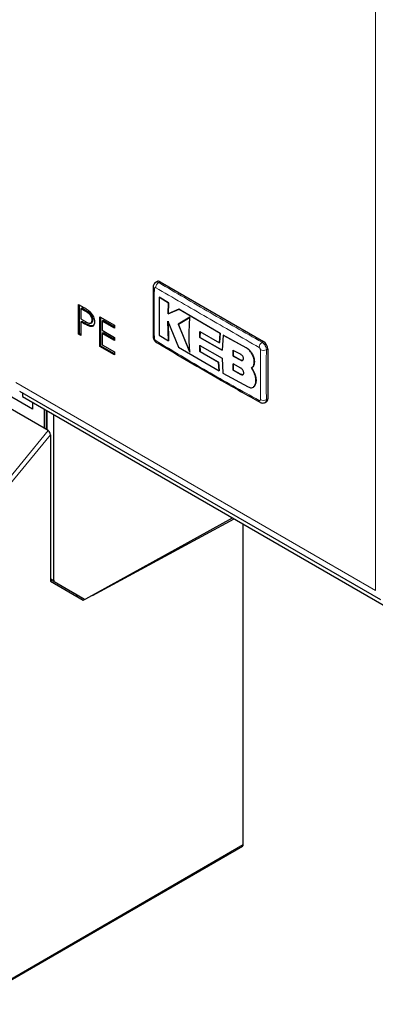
# Model space of a CAD drawing. Header units: millimetres. Extents: x 5 to 418, y 2 to 292.
# Tile 15 of 25: x 275 to 289, y 69 to 107. Entities that reach past the tile are written whole.
import ezdxf

# ---------------------------------------------------------------- set-up
doc = ezdxf.new("R2010")
doc.units = ezdxf.units.MM

msp = doc.modelspace()

# ---------------------------------------------------------------- linework, layer by layer
at = {"color": 7, "linetype": 'Continuous', "lineweight": 18}
for p, q in [((288.6118, 85.0711), (288.6118, 134.6079)), ((280.3622, 96.883), (280.3107, 96.8532)), ((277.543, 95.764), (277.51, 95.7449)), ((277.4327, 95.3293), (277.3997, 95.3103)), ((284.322, 94.597), (284.2705, 94.5673)), ((283.6669, 94.353), (283.6702, 94.3549)), ((284.487, 94.3112), (284.4355, 94.2815)), ((283.4583, 93.8845), (283.4616, 93.8864)), ((283.4625, 93.3396), (283.4658, 93.3416)), ((274.835, 93.0243), (288.6118, 85.0711)), ((284.487, 92.406), (284.4355, 92.3763)), ((276.0298, 91.9534), (276.0298, 91.216)), ((272.9308, 87.3707), (276.0784, 91.1879)), ((276.1602, 91.0317), (273.0531, 87.2636)), ((276.1602, 85.5347), (276.2839, 85.4633)), ((276.3082, 85.4098), (276.1602, 85.4952)), ((273.0531, 69.2908), (283.5466, 75.3485))]:
    msp.add_line(p, q, dxfattribs=at)
at = {"color": 7, "linetype": 'Continuous', "lineweight": 25}
for p, q in [((280.2456, 96.8945), (280.1943, 96.8649)), ((280.3622, 96.883), (284.322, 94.597)), ((280.3301, 96.2908), (280.3334, 96.2927)), ((280.6817, 96.0748), (280.3301, 96.2908)), ((280.3334, 96.2927), (280.685, 96.0768)), ((280.6672, 95.6601), (280.6817, 96.0748)), ((280.685, 96.0768), (280.6705, 95.662)), ((280.6817, 96.0748), (280.685, 96.0768)), ((277.2401, 96.018), (277.4342, 95.9059)), ((277.2401, 94.8748), (277.2401, 96.018)), ((277.2731, 94.8939), (277.2731, 95.9989)), ((277.3619, 95.8685), (277.3289, 95.8494)), ((277.3289, 95.8494), (277.3289, 95.4684)), ((277.51, 95.7449), (277.3289, 95.8494)), ((277.543, 95.764), (277.3619, 95.8685)), ((281.084, 95.8304), (280.6672, 95.6601)), ((280.6705, 95.662), (281.0873, 95.8323)), ((281.084, 95.8304), (281.0873, 95.8323)), ((282.6585, 94.911), (281.084, 95.8304)), ((281.0873, 95.8323), (282.6618, 94.9129)), ((277.3289, 95.4684), (277.5022, 95.3658)), ((277.3619, 95.3702), (277.3289, 95.3511)), ((277.3289, 95.3511), (277.3289, 94.8235)), ((277.3997, 95.3103), (277.3289, 95.3511)), ((277.4327, 95.3293), (277.3619, 95.3702)), ((277.7089, 95.3038), (277.7501, 95.3276)), ((277.7934, 95.4295), (277.7604, 95.4105)), ((278.0523, 95.5491), (278.6108, 95.2267)), ((278.0523, 94.4059), (278.0523, 95.5491)), ((278.0853, 94.425), (278.0853, 95.53)), ((278.1742, 95.3996), (278.1412, 95.3805)), ((278.1412, 95.3805), (278.1412, 95.0288)), ((278.6108, 95.1094), (278.1412, 95.3805)), ((278.6108, 95.1475), (278.1742, 95.3996)), ((280.6632, 95.372), (281.0688, 94.3868)), ((280.6802, 94.6237), (280.6632, 95.372)), ((280.6665, 95.3739), (280.6835, 94.6256)), ((280.6672, 95.6601), (280.6705, 95.662)), ((281.5052, 95.5284), (281.0584, 95.256)), ((281.0617, 95.2579), (281.5085, 95.5303)), ((277.6848, 95.2026), (277.6518, 95.1835)), ((278.1412, 95.0288), (278.6108, 94.7577)), ((278.6108, 95.2267), (278.6108, 95.1094)), ((281.0584, 95.256), (281.0617, 95.2579)), ((281.0584, 95.256), (281.5011, 94.1904)), ((281.5044, 94.1923), (281.0617, 95.2579)), ((281.8809, 94.7525), (281.8898, 94.9774)), ((281.8931, 94.9793), (281.8842, 94.7544)), ((281.8898, 94.9774), (282.6339, 94.5526)), ((277.2731, 94.8939), (277.2401, 94.8748)), ((277.3289, 94.8235), (277.2401, 94.8748)), ((277.3289, 94.8616), (277.2731, 94.8939)), ((278.1742, 94.9306), (278.1412, 94.9115)), ((278.1412, 94.9115), (278.1412, 94.4719)), ((278.6108, 94.6404), (278.1412, 94.9115)), ((278.6108, 94.6785), (278.1742, 94.9306)), ((278.6108, 94.7577), (278.6108, 94.6404)), ((280.3294, 94.8399), (280.6802, 94.6237)), ((280.6802, 94.6237), (280.6835, 94.6256)), ((281.8809, 94.7525), (281.8842, 94.7544)), ((282.7428, 94.2633), (281.8809, 94.7525)), ((281.8842, 94.7544), (282.7461, 94.2652)), ((282.6339, 94.5526), (282.6585, 94.911)), ((282.6618, 94.9129), (282.6372, 94.5545)), ((282.6585, 94.911), (282.6618, 94.9129)), ((282.7747, 94.8456), (282.7428, 94.2633)), ((282.7747, 94.8456), (282.778, 94.8475)), ((283.6669, 94.353), (282.7747, 94.8456)), ((282.778, 94.8475), (283.6702, 94.3549)), ((275.9239, 91.2771), (270.7432, 94.2679)), ((275.4785, 92.0106), (271.1887, 94.487)), ((278.0853, 94.425), (278.0523, 94.4059)), ((278.6108, 94.0835), (278.0523, 94.4059)), ((278.6108, 94.1216), (278.0853, 94.425)), ((278.1412, 94.4719), (278.6108, 94.2008)), ((278.6108, 94.2008), (278.6108, 94.0835)), ((281.0688, 94.3868), (282.6261, 93.4759)), ((281.88, 94.4517), (282.7418, 93.9628)), ((281.8886, 94.2137), (281.88, 94.4517)), ((281.8833, 94.4536), (281.8919, 94.2156)), ((281.8886, 94.2137), (281.8919, 94.2156)), ((282.6023, 93.8059), (281.8886, 94.2137)), ((281.8919, 94.2156), (282.6056, 93.8078)), ((282.6339, 94.5526), (282.6372, 94.5545)), ((283.1648, 94.2594), (283.1584, 94.0431)), ((283.1617, 94.045), (283.1681, 94.2613)), ((283.4633, 94.1), (283.1648, 94.2594)), ((284.487, 94.3112), (284.487, 92.406)), ((282.7418, 93.9628), (282.7723, 93.3937)), ((283.1584, 94.0431), (283.1617, 94.045)), ((283.1584, 94.0431), (283.4583, 93.8845)), ((283.4616, 93.8864), (283.1617, 94.045)), ((283.971, 93.8326), (283.9743, 93.8345)), ((282.6023, 93.8059), (282.6056, 93.8078)), ((282.6261, 93.4759), (282.6023, 93.8059)), ((282.6056, 93.8078), (282.6294, 93.4779)), ((282.6261, 93.4759), (282.6294, 93.4779)), ((283.1575, 93.7382), (283.1638, 93.4989)), ((283.4576, 93.5797), (283.1575, 93.7382)), ((283.1671, 93.5008), (283.1608, 93.7401)), ((283.1638, 93.4989), (283.1671, 93.5008)), ((283.1638, 93.4989), (283.4625, 93.3396)), ((283.4658, 93.3416), (283.1671, 93.5008)), ((283.9683, 93.4079), (283.869, 93.5933)), ((283.8699, 93.5938), (283.8732, 93.5957)), ((283.8723, 93.5952), (283.9716, 93.4098)), ((282.7723, 93.3937), (283.7316, 92.866)), ((283.9683, 93.4079), (283.9716, 93.4098)), ((274.98, 92.7038), (288.806, 84.7222)), ((283.9332, 92.8489), (283.9365, 92.8508)), ((283.9948, 92.92), (283.9981, 92.9219)), ((275.0825, 92.6446), (275.0825, 92.5003)), ((275.0825, 92.5003), (289.4368, 84.2137)), ((275.4785, 92.2717), (275.4785, 92.0106)), ((275.9239, 92.0145), (275.9239, 91.2771)), ((275.9956, 91.9731), (275.9956, 91.2358)), ((284.3874, 92.2696), (284.4387, 92.2991)), ((276.2839, 85.4633), (276.2839, 91.8067)), ((276.0784, 91.1879), (275.9239, 91.2771)), ((276.1602, 91.0317), (276.1602, 85.4249)), ((277.5195, 84.7481), (283.1373, 87.8503)), ((277.7689, 84.8859), (283.2073, 87.8099)), ((283.5466, 75.3485), (283.5466, 87.6141)), ((276.1602, 85.4952), (277.183, 84.9046)), ((276.1602, 85.4249), (277.4192, 84.6979)), ((276.3082, 85.4098), (277.4623, 84.7433)), ((277.1398, 84.8592), (277.2007, 84.8944)), ((277.183, 84.9046), (277.4623, 84.7433)), ((277.4192, 84.6979), (277.4959, 84.7391)), ((273.0304, 69.2382), (283.5224, 75.2951))]:
    msp.add_line(p, q, dxfattribs=at)
at = {"color": 7, "linetype": 'Continuous', "lineweight": 18}
for centre, radius, start, end in [((280.4425, 96.6419), 0.249, 121.94165, 176.67804), ((280.178, 96.7001), 0.0804, 185.11631, 244.80545), ((284.4104, 94.3549), 0.2543, 123.36767, 176.87221), ((284.3215, 94.5088), 0.2543, 243.13479, 296.64825), ((284.2367, 92.3379), 0.0805, 175.20872, 234.71897), ((284.3184, 92.5962), 0.2492, 243.32352, 298.03428)]:
    msp.add_arc(centre, radius, start, end, dxfattribs=at)
at = {"color": 7, "linetype": 'Continuous', "lineweight": 25}
for centre, radius, start, end in [((280.2939, 96.7876), 0.1174, 54.38242, 114.30712), ((280.1786, 94.792), 0.0809, 184.55635, 244.52333), ((280.2708, 94.624), 0.0773, 173.95212, 237.21962), ((284.1288, 94.2949), 0.3586, 2.60548, 57.39452), ((284.376, 92.3918), 0.1119, 304.05635, 7.25583)]:
    msp.add_arc(centre, radius, start, end, dxfattribs=at)
for centre, major_axis, ratio, start_param, end_param in [((276.0777, 91.0784), (-0.0492, 0.1162), 0.5705427, 4.0741984, 5.6362684), ((276.3668, 85.5107), (0.0587, 0.1008), 0.5798953, 2.358314, 3.1437122), ((277.5209, 84.8442), (0.0587, 0.1008), 0.5798953, 3.1437122, 3.911657), ((283.4641, 75.3961), (-0.0583, 0.101), 0.5775574, 3.1415941, 3.9272244)]:
    msp.add_ellipse(centre, major_axis=major_axis, ratio=ratio, start_param=start_param, end_param=end_param, dxfattribs=at)
for points, knots in [([(280.1953, 96.8637), (280.1923, 96.8625), (280.1674, 96.8529), (280.1342, 96.8147), (280.1054, 96.7575), (280.0967, 96.7152), (280.0981, 96.6938), (280.0981, 96.6929)], [0, 0, 0, 0, 0.0472311, 0.3874344, 0.6881456, 0.986958, 1, 1, 1, 1]), ([(280.0981, 96.693), (280.0977, 96.665), (280.0904, 96.0249), (280.0954, 95.3915), (280.1003, 94.7858)], [0, 0, 0, 0, 0.0437343, 1, 1, 1, 1]), ([(280.3301, 96.2908), (280.3263, 96.0903), (280.317, 95.6014), (280.3248, 95.1224), (280.3294, 94.8399)], [0, 0, 0, 0, 0.4103295, 1, 1, 1, 1]), ([(277.4342, 95.9059), (277.4765, 95.8816), (277.5521, 95.8383), (277.6268, 95.7829), (277.6597, 95.7586)], [0, 0, 0, 0, 0.5603137, 1, 1, 1, 1]), ([(277.7604, 95.4105), (277.7559, 95.4459), (277.7492, 95.4992), (277.7127, 95.5717), (277.6428, 95.67), (277.569, 95.7116), (277.51, 95.7449)], [0, 0, 0, 0, 0.2489693, 0.3747291, 0.500383, 1, 1, 1, 1]), ([(277.7934, 95.4295), (277.7889, 95.4649), (277.7822, 95.5182), (277.7457, 95.5908), (277.6758, 95.689), (277.602, 95.7307), (277.543, 95.764)], [0, 0, 0, 0, 0.2489693, 0.3747291, 0.500383, 1, 1, 1, 1]), ([(277.6597, 95.7586), (277.6898, 95.7287), (277.7499, 95.6689), (277.8121, 95.5556), (277.8449, 95.4489), (277.8478, 95.3894), (277.8493, 95.3597)], [0, 0, 0, 0, 0.2797054, 0.5593809, 0.7795086, 1, 1, 1, 1]), ([(277.6848, 95.2026), (277.6379, 95.2228), (277.5542, 95.259), (277.4698, 95.3078), (277.4327, 95.3293)], [0, 0, 0, 0, 0.5596942, 1, 1, 1, 1]), ([(277.5022, 95.3658), (277.5626, 95.3307), (277.638, 95.2869), (277.7111, 95.3019), (277.7492, 95.3324), (277.7559, 95.3793), (277.7604, 95.4105)], [0, 0, 0, 0, 0.4997206, 0.6253498, 0.7510825, 1, 1, 1, 1]), ([(277.8493, 95.3597), (277.8469, 95.3233), (277.8422, 95.2507), (277.7926, 95.1877), (277.7252, 95.1674), (277.6762, 95.1782), (277.6518, 95.1835)], [0, 0, 0, 0, 0.2800989, 0.5593238, 0.7794579, 1, 1, 1, 1]), ([(277.7456, 95.3259), (277.7546, 95.3319), (277.7835, 95.3513), (277.7894, 95.3977), (277.7934, 95.4295)], [0, 0, 0, 0, 0.3119022, 1, 1, 1, 1]), ([(281.5011, 94.1904), (281.4887, 94.3816), (281.461, 94.8107), (281.4894, 95.2724), (281.5052, 95.5284)], [0, 0, 0, 0, 0.4454775, 1, 1, 1, 1]), ([(277.6518, 95.1835), (277.6049, 95.2038), (277.5212, 95.2399), (277.4368, 95.2888), (277.3997, 95.3103)], [0, 0, 0, 0, 0.5596942, 1, 1, 1, 1]), ([(277.8127, 95.2088), (277.7947, 95.2012), (277.7572, 95.1853), (277.7095, 95.1967), (277.6848, 95.2026)], [0, 0, 0, 0, 0.4803912, 1, 1, 1, 1]), ([(280.0994, 94.7843), (280.0989, 94.7815), (280.095, 94.7566), (280.1106, 94.7033), (280.1467, 94.6287), (280.1922, 94.5784), (280.2243, 94.5626), (280.2281, 94.5607)], [0, 0, 0, 0, 0.0316049, 0.2835876, 0.595212, 0.9525632, 1, 1, 1, 1]), ([(280.2306, 94.5614), (281.0532, 94.0762), (282.36, 93.3054), (283.697, 92.5523), (284.1923, 92.2733)], [0, 0, 0, 0, 0.6295029, 1, 1, 1, 1]), ([(283.971, 93.8326), (283.9681, 93.8738), (283.9622, 93.9564), (283.9102, 94.0906), (283.8331, 94.213), (283.7472, 94.303), (283.6897, 94.3388), (283.6669, 94.353)], [0, 0, 0, 0, 0.21459, 0.4291787, 0.6437975, 0.8584406, 1, 1, 1, 1]), ([(283.6702, 94.3549), (283.7049, 94.332), (283.7743, 94.2862), (283.8656, 94.1747), (283.9342, 94.0473), (283.9702, 93.9285), (283.9731, 93.8612), (283.9743, 93.8345)], [0, 0, 0, 0, 0.2146285, 0.4292566, 0.6438948, 0.8585349, 1, 1, 1, 1]), ([(283.4583, 93.8845), (283.4691, 93.88), (283.4909, 93.871), (283.5201, 93.8744), (283.5426, 93.8902), (283.5557, 93.9178), (283.5581, 93.9537), (283.5496, 93.9939), (283.5312, 94.034), (283.5048, 94.0693), (283.4807, 94.0902), (283.4666, 94.0981), (283.4633, 94.1)], [0, 0, 0, 0, 0.107578, 0.2151551, 0.3227414, 0.4302646, 0.5376806, 0.6449866, 0.752213, 0.8594107, 0.9666405, 1, 1, 1, 1]), ([(283.5303, 93.8822), (283.5302, 93.8821), (283.5237, 93.8755), (283.5033, 93.8738), (283.4793, 93.8778), (283.465, 93.8848), (283.4616, 93.8864)], [0, 0, 0, 0, 0.0048647, 0.4344044, 0.8642806, 1, 1, 1, 1]), ([(283.869, 93.5933), (283.8935, 93.6131), (283.9425, 93.6526), (283.9709, 93.7442), (283.971, 93.8094), (283.971, 93.8326)], [0, 0, 0, 0, 0.3919653, 0.7839447, 1, 1, 1, 1]), ([(283.9743, 93.8345), (283.9727, 93.7931), (283.9695, 93.7102), (283.926, 93.6328), (283.8864, 93.6051), (283.8723, 93.5952)], [0, 0, 0, 0, 0.3915997, 0.7831923, 1, 1, 1, 1]), ([(283.4625, 93.3396), (283.4748, 93.3344), (283.4994, 93.324), (283.5318, 93.3273), (283.556, 93.3445), (283.5696, 93.375), (283.5708, 93.4149), (283.5596, 93.4599), (283.5372, 93.505), (283.506, 93.5448), (283.4777, 93.5684), (283.4615, 93.5775), (283.4576, 93.5797)], [0, 0, 0, 0, 0.1073587, 0.214721, 0.322003, 0.4292233, 0.5364373, 0.6436973, 0.7510459, 0.8585026, 0.9660513, 1, 1, 1, 1]), ([(283.5425, 93.3357), (283.5423, 93.3355), (283.5353, 93.3283), (283.5126, 93.3268), (283.4858, 93.3317), (283.4697, 93.3397), (283.4658, 93.3416)], [0, 0, 0, 0, 0.0086281, 0.4374268, 0.8663911, 1, 1, 1, 1]), ([(283.9948, 92.92), (284.0115, 92.964), (284.0449, 93.052), (284.0339, 93.2281), (283.9897, 93.3493), (283.9683, 93.4079)], [0, 0, 0, 0, 0.3407821, 0.6815687, 1, 1, 1, 1]), ([(283.9716, 93.4098), (283.9942, 93.347), (284.0394, 93.2215), (284.0468, 93.0472), (284.014, 92.9627), (283.9981, 92.9219)], [0, 0, 0, 0, 0.3408172, 0.6816417, 1, 1, 1, 1]), ([(283.7316, 92.866), (283.7639, 92.852), (283.8284, 92.8238), (283.9131, 92.8322), (283.9679, 92.8695), (283.9881, 92.9073), (283.9948, 92.92)], [0, 0, 0, 0, 0.2851253, 0.5702516, 0.8553553, 1, 1, 1, 1]), ([(283.9981, 92.9219), (283.9849, 92.8954), (283.9694, 92.8643), (283.9395, 92.8551), (283.9351, 92.8537)], [0, 0, 0, 0, 0.8498321, 1, 1, 1, 1]), ([(284.1908, 92.2731), (284.1932, 92.2713), (284.2149, 92.2553), (284.2651, 92.2437), (284.3322, 92.2431), (284.3697, 92.2625), (284.3863, 92.2711)], [0, 0, 0, 0, 0.0428631, 0.3935808, 0.7299436, 1, 1, 1, 1])]:
    msp.add_open_spline(points, degree=3, knots=knots, dxfattribs=at)
at = {"color": 7, "linetype": 'Continuous', "lineweight": 18}
for points, knots in [([(280.1958, 96.8624), (280.2046, 96.8675), (280.2266, 96.88), (280.2682, 96.8745), (280.2987, 96.8593), (280.3107, 96.8532)], [0, 0, 0, 0, 0.2874351, 0.7171461, 1, 1, 1, 1]), ([(280.3107, 96.8532), (280.9643, 96.4686), (282.2715, 95.6993), (283.6042, 94.9446), (284.2705, 94.5673)], [0, 0, 0, 0, 0.499961, 1, 1, 1, 1]), ([(280.1438, 96.6274), (280.1401, 96.4108), (280.1327, 95.9777), (280.1331, 95.3415), (280.1403, 94.9219), (280.1438, 94.719)], [0, 0, 0, 0, 0.3404987, 0.6810489, 1, 1, 1, 1]), ([(280.1939, 96.6563), (280.1903, 96.6581), (280.1811, 96.6627), (280.1672, 96.6638), (280.1546, 96.658), (280.1458, 96.6458), (280.1445, 96.6335), (280.1438, 96.6274)], [0, 0, 0, 0, 0.140567, 0.3553278, 0.5708439, 0.7860438, 1, 1, 1, 1]), ([(284.1565, 94.3688), (283.4901, 94.7544), (282.1575, 95.5256), (280.8484, 96.2794), (280.1939, 96.6563)], [0, 0, 0, 0, 0.500039, 1, 1, 1, 1]), ([(280.1438, 94.719), (280.1441, 94.7146), (280.1449, 94.7035), (280.1511, 94.6839), (280.1624, 94.6628), (280.1773, 94.6441), (280.1884, 94.6361), (280.1939, 94.6321)], [0, 0, 0, 0, 0.1406569, 0.35550383, 0.57103286, 0.78617163, 1, 1, 1, 1]), ([(280.1939, 94.6321), (280.8485, 94.2397), (282.1576, 93.455), (283.4902, 92.7147), (284.1565, 92.3446)], [0, 0, 0, 0, 0.5000392, 1, 1, 1, 1]), ([(284.2705, 94.5673), (284.2892, 94.5545), (284.3264, 94.529), (284.3759, 94.4676), (284.4132, 94.3977), (284.4329, 94.3327), (284.4348, 94.2961), (284.4355, 94.2815)], [0, 0, 0, 0, 0.2146724, 0.429352, 0.6440262, 0.8586956, 1, 1, 1, 1]), ([(284.2066, 94.282), (284.2063, 94.2864), (284.2057, 94.2975), (284.1997, 94.3173), (284.1884, 94.3384), (284.1734, 94.357), (284.1621, 94.3649), (284.1565, 94.3688)], [0, 0, 0, 0, 0.14065639, 0.35550279, 0.57103162, 0.78617076, 1, 1, 1, 1]), ([(284.2066, 92.3736), (284.2067, 92.588), (284.2069, 93.017), (284.2069, 93.6534), (284.2067, 94.0771), (284.2066, 94.282)], [0, 0, 0, 0, 0.3404988, 0.68104949, 1, 1, 1, 1]), ([(284.4355, 94.2815), (284.4338, 94.0779), (284.4301, 93.657), (284.43, 93.0218), (284.4337, 92.5915), (284.4355, 92.3763)], [0, 0, 0, 0, 0.3189779, 0.6594763, 1, 1, 1, 1]), ([(284.1565, 92.3446), (284.1602, 92.3428), (284.1695, 92.3384), (284.1836, 92.3374), (284.1963, 92.3432), (284.2049, 92.3553), (284.206, 92.3675), (284.2066, 92.3736)], [0, 0, 0, 0, 0.1405668, 0.3553275, 0.5708435, 0.7860436, 1, 1, 1, 1]), ([(284.4355, 92.3763), (284.4336, 92.3562), (284.4298, 92.3162), (284.4096, 92.2811), (284.3906, 92.2739), (284.3859, 92.2721)], [0, 0, 0, 0, 0.4289835, 0.8579808, 1, 1, 1, 1])]:
    msp.add_open_spline(points, degree=3, knots=knots, dxfattribs=at)

doc.saveas('drawing.dxf')
